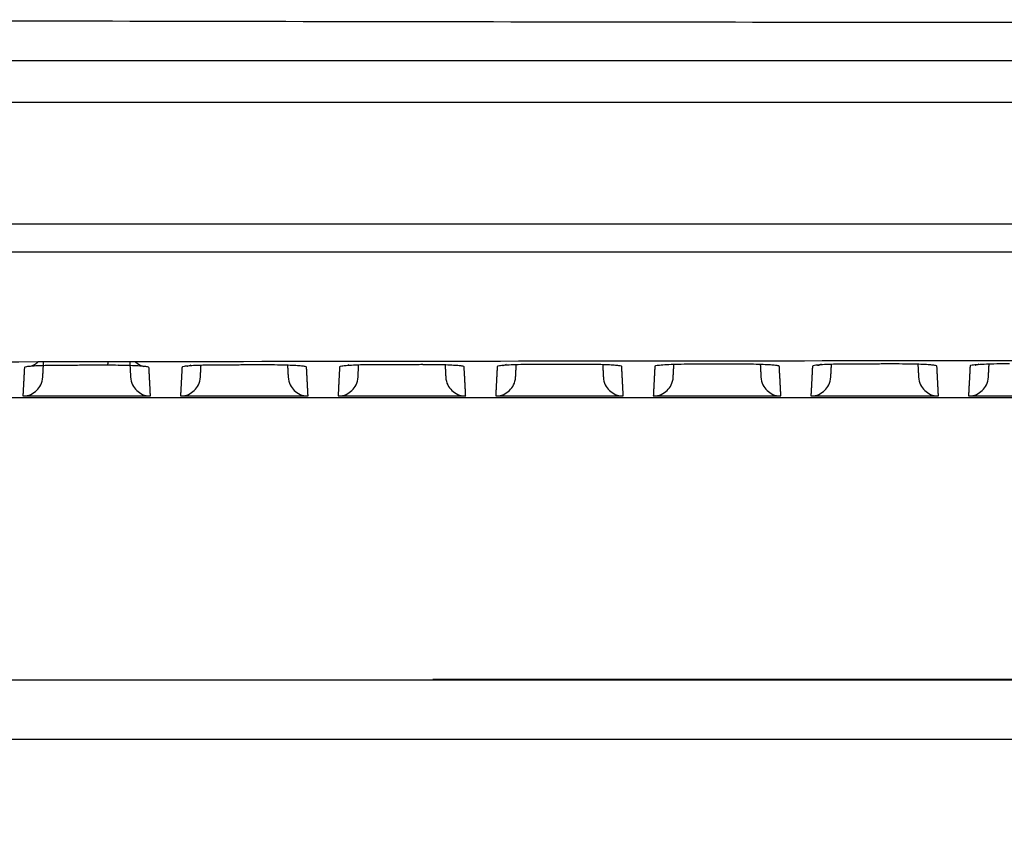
# Model space of a CAD drawing. Header units: millimetres. Extents: x 9946 to 11276, y -4769 to -3439.
# Tile 66 of 100: x 10850 to 10899, y -3702 to -3662. Entities that reach past the tile are written whole.
import ezdxf

# ---------------------------------------------------------------- set-up
doc = ezdxf.new("R2010")
doc.units = ezdxf.units.MM
doc.layers.add('ROXX NEO mini i_Fixture', color=7, linetype='Continuous', true_color=0x000000)
doc.dimstyles.get("Standard").update_dxf_attribs({"dimscale": 10, "dimtxt": 2.5, "dimasz": 3, "dimexe": 1, "dimexo": 0.5, "dimgap": 0.8, "dimtad": 1, "dimtoh": 1, "dimdec": 1, "dimzin": 1, "dimdsep": 46, "dimtxsty": 'Standard', "dimblk": 'OPEN90', "dimcen": 2.5, "dimadec": 1, "dimazin": 1, "dimtfac": 1, "dimtdec": 4, "dimtix": 1, "dimtofl": 0, "dimtmove": 1, "dimatfit": 3, "dimldrblk": 'OPEN90', "dimfxl": 1, "dimtolj": 1, "dimtzin": 1, "dimarcsym": 0})

# ---------------------------------------------------------------- blocks, each defined once
blk = doc.blocks.new('*D2')
at = {"layer": 'Defpoints', "color": 0}
for p in [(10764.946, -3663.256), (11106.946, -3663.256), (11106.946, -3885.816)]:
    blk.add_point(p, dxfattribs=at)
at = {"layer": 'ROXX NEO mini i_Fixture', "color": 0, "lineweight": -2}
for p, q in [((10764.946, -3669.257), (10764.946, -3888.817)), ((11106.946, -3669.257), (11106.946, -3888.817)), ((10770.947, -3885.816), (11100.945, -3885.816))]:
    blk.add_line(p, q, dxfattribs=at)
at = {"layer": 'ROXX NEO mini i_Fixture', "color": 0}
for points in [[(10770.947, -3884.816), (10770.947, -3886.817), (10764.946, -3885.816)], [(11100.945, -3886.817), (11100.945, -3884.816), (11106.946, -3885.816)]]:
    blk.add_solid(points, dxfattribs=at)
at = {"layer": 'ROXX NEO mini i_Fixture', "color": 0, "insert": (10935.946, -3878.915), "char_height": 9.0015, "attachment_point": 5}
blk.add_mtext('\\A1;342.0', dxfattribs=at)

msp = doc.modelspace()

# ---------------------------------------------------------------- linework, layer by layer
at = {"layer": 'ROXX NEO mini i_Fixture', "color": 18, "lineweight": -3, "true_color": 0x000000}
for points, degree in [([(11051.383, -3661.913), (11029.993, -3661.973), (10988.486, -3662.056), (10931.146, -3662.087), (10875.977, -3662.044), (10838.806, -3661.965), (10820.294, -3661.913)], 3), ([(11055.622, -3672.16), (11015.885, -3672.16), (10935.835, -3672.16), (10855.79, -3672.16), (10816.055, -3672.16)], 3), ([(10816.724, -3679.113), (10837.637, -3679.067), (10878.319, -3679), (10932.939, -3678.97), (10990.033, -3678.996), (11032.711, -3679.064), (11054.953, -3679.113)], 3), ([(10849.766, -3679.339), (10849.728, -3680.053), (10849.691, -3680.766)], 2), ([(10851.687, -3679.235), (10851.46, -3679.235), (10851.046, -3679.24), (10850.547, -3679.255), (10850.14, -3679.276), (10849.841, -3679.305), (10849.766, -3679.327), (10849.766, -3679.339)], 3), ([(10850.69, -3679.814), (10850.71, -3679.431), (10850.73, -3679.048)], 2), ([(10853.924, -3679.23), (10853.675, -3679.23), (10853.178, -3679.232), (10852.433, -3679.233), (10851.936, -3679.234), (10851.687, -3679.235)], 3), ([(10854.472, -3679.234), (10854.294, -3679.232), (10854.109, -3679.231), (10853.926, -3679.231)], 3), ([(10855.046, -3679.041), (10855.067, -3679.428), (10855.087, -3679.814)], 2), ([(10856.086, -3680.766), (10856.048, -3680.05), (10856.011, -3679.334)], 2), ([(10857.667, -3679.323), (10857.629, -3680.044), (10857.591, -3680.766)], 2), ([(10859.596, -3679.218), (10859.369, -3679.219), (10858.953, -3679.223), (10858.451, -3679.238), (10858.043, -3679.259), (10857.742, -3679.289), (10857.667, -3679.311), (10857.667, -3679.323)], 3), ([(10857.923, -3679.279), (10857.924, -3679.28), (10858.009, -3679.268), (10858.127, -3679.208)], 3), ([(10858.59, -3679.814), (10858.605, -3679.524), (10858.62, -3679.234)], 2), ([(10861.831, -3679.214), (10861.582, -3679.214), (10861.086, -3679.215), (10860.341, -3679.217), (10859.844, -3679.218), (10859.596, -3679.218)], 3), ([(10863.91, -3679.318), (10863.909, -3679.308), (10863.854, -3679.29), (10863.67, -3679.267), (10863.396, -3679.247), (10863.006, -3679.229), (10862.463, -3679.216), (10862.052, -3679.213), (10861.831, -3679.214)], 3), ([(10862.956, -3679.229), (10862.972, -3679.522), (10862.987, -3679.814)], 2), ([(10863.986, -3680.766), (10863.948, -3680.042), (10863.91, -3679.318)], 2), ([(10865.567, -3679.308), (10865.529, -3680.037), (10865.491, -3680.766)], 2), ([(10867.505, -3679.203), (10867.277, -3679.204), (10866.86, -3679.208), (10866.356, -3679.223), (10865.945, -3679.244), (10865.643, -3679.274), (10865.568, -3679.296), (10865.567, -3679.308)], 3), ([(10865.926, -3679.237), (10865.956, -3679.226), (10865.99, -3679.212), (10866.028, -3679.193)], 3), ([(10866.49, -3679.814), (10866.506, -3679.516), (10866.521, -3679.219)], 2), ([(10869.738, -3679.199), (10869.49, -3679.2), (10868.993, -3679.201), (10868.249, -3679.202), (10867.753, -3679.203), (10867.505, -3679.203)], 3), ([(10870.281, -3679.204), (10870.105, -3679.201), (10869.921, -3679.2), (10869.739, -3679.201)], 3), ([(10870.856, -3679.215), (10870.871, -3679.514), (10870.887, -3679.814)], 2), ([(10871.886, -3680.766), (10871.848, -3680.035), (10871.809, -3679.304)], 2), ([(10873.468, -3679.294), (10873.43, -3680.03), (10873.391, -3680.766)], 2), ([(10875.413, -3679.19), (10875.185, -3679.19), (10874.768, -3679.195), (10874.26, -3679.21), (10873.848, -3679.231), (10873.544, -3679.26), (10873.469, -3679.282), (10873.468, -3679.294)], 3), ([(10873.741, -3679.249), (10873.771, -3679.243), (10873.839, -3679.226), (10873.926, -3679.182)], 3), ([(10874.39, -3679.814), (10874.406, -3679.51), (10874.422, -3679.205)], 2), ([(10877.645, -3679.186), (10877.397, -3679.187), (10876.901, -3679.188), (10876.157, -3679.189), (10875.661, -3679.189), (10875.413, -3679.19)], 3), ([(10878.186, -3679.191), (10878.01, -3679.189), (10877.828, -3679.188), (10877.646, -3679.188)], 3), ([(10878.755, -3679.202), (10878.771, -3679.508), (10878.787, -3679.814)], 2), ([(10879.786, -3680.766), (10879.747, -3680.028), (10879.709, -3679.291)], 2), ([(10881.369, -3679.283), (10881.33, -3680.024), (10881.291, -3680.766)], 2), ([(10883.322, -3679.178), (10883.093, -3679.178), (10882.675, -3679.183), (10882.165, -3679.198), (10881.75, -3679.219), (10881.445, -3679.248), (10881.369, -3679.271), (10881.369, -3679.283)], 3), ([(10882.29, -3679.814), (10882.306, -3679.503), (10882.323, -3679.191)], 2), ([(10885.552, -3679.175), (10885.304, -3679.176), (10884.809, -3679.176), (10884.065, -3679.177), (10883.57, -3679.178), (10883.322, -3679.178)], 3), ([(10886.09, -3679.18), (10885.916, -3679.177), (10885.734, -3679.176), (10885.554, -3679.177)], 3), ([(10886.654, -3679.191), (10886.671, -3679.502), (10886.687, -3679.814)], 2), ([(10887.686, -3680.766), (10887.647, -3680.023), (10887.608, -3679.28)], 2), ([(10889.269, -3679.273), (10889.23, -3680.019), (10889.191, -3680.766)], 2), ([(10891.23, -3679.168), (10891.002, -3679.168), (10890.582, -3679.173), (10890.069, -3679.187), (10889.652, -3679.209), (10889.345, -3679.238), (10889.27, -3679.261), (10889.269, -3679.273)], 3), ([(10889.526, -3679.229), (10889.526, -3679.23), (10889.61, -3679.22), (10889.727, -3679.16)], 3), ([(10890.19, -3679.814), (10890.206, -3679.499), (10890.223, -3679.184)], 2), ([(10893.46, -3679.166), (10893.212, -3679.166), (10892.717, -3679.166), (10891.973, -3679.167), (10891.478, -3679.168), (10891.23, -3679.168)], 3), ([(10895.508, -3679.27), (10895.507, -3679.26), (10895.452, -3679.242), (10895.272, -3679.219), (10895.004, -3679.199), (10894.621, -3679.182), (10894.088, -3679.169), (10893.68, -3679.165), (10893.46, -3679.166)], 3), ([(10894.554, -3679.181), (10894.57, -3679.498), (10894.587, -3679.814)], 2), ([(10895.586, -3680.766), (10895.547, -3680.018), (10895.508, -3679.27)], 2), ([(10897.17, -3679.264), (10897.13, -3680.015), (10897.091, -3680.766)], 2), ([(10899.139, -3679.16), (10898.91, -3679.16), (10898.489, -3679.164), (10897.973, -3679.179), (10897.554, -3679.2), (10897.246, -3679.23), (10897.17, -3679.252), (10897.17, -3679.264)], 3), ([(10897.427, -3679.221), (10897.427, -3679.222), (10897.51, -3679.212), (10897.627, -3679.152)], 3), ([(10898.09, -3679.814), (10898.107, -3679.495), (10898.123, -3679.175)], 2), ([(10849.691, -3680.766), (10850.008, -3680.766), (10850.419, -3680.531), (10850.673, -3680.13), (10850.69, -3679.814)], 3), ([(10855.087, -3679.814), (10855.104, -3680.13), (10855.358, -3680.531), (10855.769, -3680.766), (10856.086, -3680.766)], 3), ([(10857.591, -3680.766), (10857.908, -3680.766), (10858.319, -3680.531), (10858.573, -3680.13), (10858.59, -3679.814)], 3), ([(10862.987, -3679.814), (10863.004, -3680.13), (10863.258, -3680.531), (10863.669, -3680.766), (10863.986, -3680.766)], 3), ([(10865.491, -3680.766), (10865.808, -3680.766), (10866.219, -3680.531), (10866.473, -3680.13), (10866.49, -3679.814)], 3), ([(10870.887, -3679.814), (10870.904, -3680.13), (10871.158, -3680.531), (10871.569, -3680.766), (10871.886, -3680.766)], 3), ([(10873.391, -3680.766), (10873.708, -3680.766), (10874.119, -3680.531), (10874.373, -3680.13), (10874.39, -3679.814)], 3), ([(10878.787, -3679.814), (10878.804, -3680.13), (10879.058, -3680.531), (10879.469, -3680.766), (10879.786, -3680.766)], 3), ([(10881.291, -3680.766), (10881.608, -3680.766), (10882.019, -3680.531), (10882.273, -3680.13), (10882.29, -3679.814)], 3), ([(10886.687, -3679.814), (10886.704, -3680.13), (10886.958, -3680.531), (10887.369, -3680.766), (10887.686, -3680.766)], 3), ([(10889.191, -3680.766), (10889.508, -3680.766), (10889.919, -3680.531), (10890.173, -3680.13), (10890.19, -3679.814)], 3), ([(10894.587, -3679.814), (10894.604, -3680.13), (10894.858, -3680.531), (10895.269, -3680.766), (10895.586, -3680.766)], 3), ([(10897.091, -3680.766), (10897.408, -3680.766), (10897.819, -3680.531), (10898.073, -3680.13), (10898.09, -3679.814)], 3), ([(11054.938, -3680.86), (10935.838, -3680.86), (10816.738, -3680.86)], 2), ([(10849.691, -3680.766), (10852.888, -3680.766), (10856.086, -3680.766)], 2), ([(10857.591, -3680.766), (10860.788, -3680.766), (10863.986, -3680.766)], 2), ([(10865.491, -3680.766), (10868.688, -3680.766), (10871.886, -3680.766)], 2), ([(10873.391, -3680.766), (10876.588, -3680.766), (10879.786, -3680.766)], 2), ([(10881.291, -3680.766), (10884.488, -3680.766), (10887.686, -3680.766)], 2), ([(10889.191, -3680.766), (10892.388, -3680.766), (10895.586, -3680.766)], 2), ([(10897.091, -3680.766), (10900.288, -3680.766), (10903.486, -3680.766)], 2), ([(10802.638, -3694.99), (10867.019, -3694.99), (10931.399, -3694.99)], 2), ([(10870.238, -3694.956), (10900.819, -3694.956), (10931.4, -3694.956)], 2)]:
    msp.add_open_spline(points, degree=degree, dxfattribs=at)
for points, weights in [([(10819.688, -3663.96), (10935.838, -3663.96), (11051.989, -3663.96)], [1, 0.996741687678, 1]), ([(10850.471, -3679.049), (10850.312, -3679.207), (10850.101, -3679.282)], [0.862795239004, 0.86052075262, 0.901396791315]), ([(10853.949, -3679.043), (10853.938, -3679.248), (10853.924, -3679.23)], [0.979291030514, 0.933627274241, 1]), ([(10881.384, -3679.283), (10881.377, -3679.283), (10881.369, -3679.283)], [0.993893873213, 0.996912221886, 1])]:
    msp.add_rational_spline(points, weights, degree=2, dxfattribs=at)
for points, knots in [([(11052.5, -3666.06), (11052.323, -3666.06), (11051.871, -3666.06), (11051.072, -3666.06), (11050.04, -3666.06), (11048.822, -3666.06), (11047.198, -3666.06), (11045.18, -3666.06), (11041.973, -3666.06), (11038.006, -3666.06), (11033.308, -3666.06), (11028.671, -3666.06), (11022.566, -3666.06), (11015.076, -3666.06), (11006.296, -3666.06), (10994.849, -3666.06), (10980.988, -3666.06), (10965.002, -3666.06), (10949.603, -3666.06), (10934.739, -3666.06), (10915.569, -3666.06), (10892.709, -3666.06), (10866.768, -3666.06), (10846.327, -3666.06), (10830.614, -3666.06), (10822.958, -3666.06), (10819.177, -3666.06)], [0, 0, 0, 0, 0.456202, 0.912404, 1.824807, 2.737211, 3.649615, 5.474422, 7.299229, 10.948844, 14.598458, 18.248073, 21.897687, 29.196916, 36.496145, 43.795375, 58.393833, 72.992291, 87.590749, 102.189207, 116.787665, 145.984582, 175.181498, 204.378415, 218.976873, 233.575331, 233.575331, 233.575331, 233.575331]), ([(11056.42, -3673.56), (11016.237, -3673.56), (10935.843, -3673.56), (10855.443, -3673.56), (10815.256, -3673.56)], [0, 0, 0, 0, 120.735645, 241.470762, 241.470762, 241.470762, 241.470762]), ([(10856.011, -3679.334), (10856.01, -3679.324), (10855.954, -3679.306), (10855.77, -3679.283), (10855.495, -3679.263), (10855.103, -3679.245), (10854.716, -3679.236), (10854.496, -3679.233), (10854.472, -3679.233)], [0, 0, 0, 0, 0.541626, 1.083251, 1.624877, 2.166502, 2.708128, 2.775525, 2.775525, 2.775525, 2.775525]), ([(10855.304, -3679.041), (10855.319, -3679.055), (10855.333, -3679.069), (10855.348, -3679.082), (10855.522, -3679.235), (10855.729, -3679.286), (10855.753, -3679.291)], [1.2663678, 1.2663678, 1.2663678, 1.2663678, 1.3282369, 1.3282369, 1.3282369, 2.0746641, 2.0746641, 2.0746641, 2.0746641]), ([(10871.809, -3679.304), (10871.809, -3679.294), (10871.753, -3679.275), (10871.57, -3679.253), (10871.298, -3679.233), (10870.91, -3679.215), (10870.526, -3679.206), (10870.306, -3679.203), (10870.281, -3679.202)], [0, 0, 0, 0, 0.538933, 1.077865, 1.616798, 2.155731, 2.694663, 2.764443, 2.764443, 2.764443, 2.764443]), ([(10879.709, -3679.291), (10879.708, -3679.281), (10879.653, -3679.262), (10879.471, -3679.24), (10879.2, -3679.22), (10878.814, -3679.202), (10878.431, -3679.193), (10878.211, -3679.19), (10878.186, -3679.189)], [0, 0, 0, 0, 0.537587, 1.075173, 1.61276, 2.150347, 2.687933, 2.758941, 2.758941, 2.758941, 2.758941]), ([(10887.608, -3679.28), (10887.607, -3679.27), (10887.552, -3679.251), (10887.372, -3679.229), (10887.102, -3679.209), (10886.717, -3679.191), (10886.336, -3679.182), (10886.117, -3679.179), (10886.09, -3679.178)], [0, 0, 0, 0, 0.536241, 1.072482, 1.608723, 2.144964, 2.681205, 2.753656, 2.753656, 2.753656, 2.753656])]:
    msp.add_open_spline(points, degree=3, knots=knots, dxfattribs=at)
at = {"layer": 'ROXX NEO mini i_Fixture', "color": 18, "true_color": 0x000000}
msp.add_open_spline([(10931.311, -3697.99), (10866.975, -3697.99), (10802.638, -3697.99)], degree=2, dxfattribs=at)
msp.add_open_spline([(10931.311, -3697.99), (10866.975, -3697.99), (10802.638, -3697.99)], degree=2, dxfattribs=at)

# ---------------------------------------------------------------- dimensions: what is measured, and where the dimension line sits
at = {"layer": 'ROXX NEO mini i_Fixture', "color": 5, "true_color": 0x0000ff}
dim = msp.add_linear_dim(base=(11106.946, -3885.816), p1=(10764.946, -3663.256), p2=(11106.946, -3663.256), dimstyle='Standard', override={"dimscale": 3.0005, "dimtxt": 3, "dimasz": 2, "dimexe": 1, "dimexo": 2, "dimgap": 0.8, "dimtad": 1, "dimtih": 0, "dimtoh": 0, "dimdec": 1, "dimlfac": 1, "dimzin": 1, "dimtxsty": 'Standard', "dimsah": 0, "dimcen": 2.5, "dimadec": 1, "dimazin": 1, "dimtix": 0, "dimtmove": 0, "dimtzin": 1}, dxfattribs=at)
dim.commit()
dim.dimension.update_dxf_attribs({"geometry": '*D2', "text_midpoint": (10935.946, -3878.915)})

doc.saveas('drawing.dxf')
